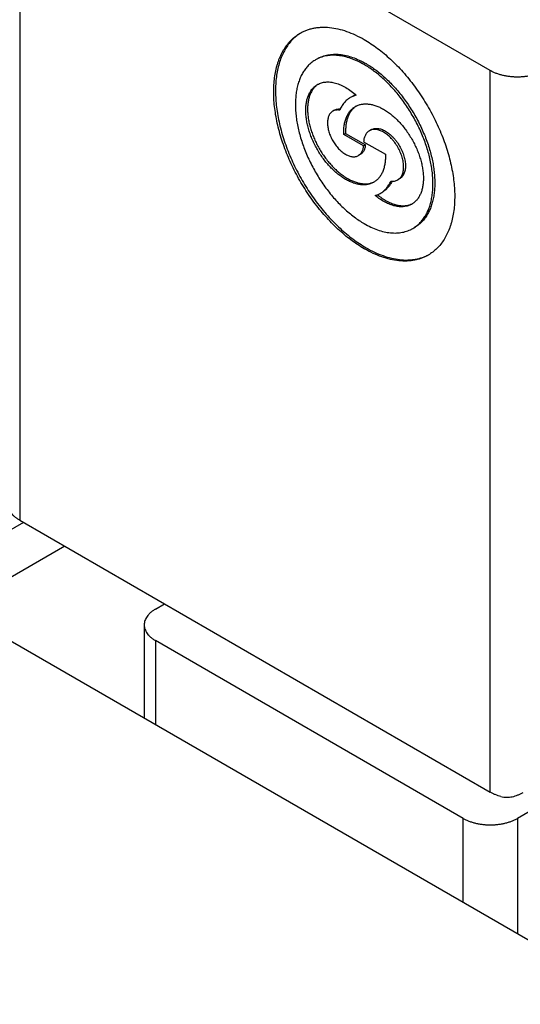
# Model space of a CAD drawing. Header units: inches. Extents: x 0 to 34, y 0 to 22.
# Tile 59 of 69: x 29.154 to 29.308, y 14.229 to 14.531. Entities that reach past the tile are written whole.
import ezdxf

# ---------------------------------------------------------------- set-up
doc = ezdxf.new("R2010")
doc.units = ezdxf.units.IN
doc.header["$LTSCALE"] = 1.87
doc.header["$MEASUREMENT"] = 0
doc.layers.get('0').update_dxf_attribs({"linetype": 'CONTINUOUS'})

msp = doc.modelspace()

# ---------------------------------------------------------------- linework, layer by layer
at = {"color": 7, "linetype": 'CONTINUOUS'}
for p, q in [((29.2988707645, 14.5157211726), (29.1541087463, 14.5993049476)), ((29.1541087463, 14.5993049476), (29.1541087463, 14.3775079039)), ((29.2988707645, 14.2939241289), (29.2988707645, 14.5157211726)), ((29.2576515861, 14.5081405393), (29.2558040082, 14.5074038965)), ((29.2509760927, 14.5035613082), (29.2504193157, 14.5032398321)), ((29.2538042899, 14.4960968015), (29.2543610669, 14.4964182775)), ((29.259896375, 14.4925793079), (29.2538042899, 14.4960968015)), ((29.2543610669, 14.4964182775), (29.260453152, 14.492900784)), ((29.2622347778, 14.4975519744), (29.2616780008, 14.4972304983)), ((29.259896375, 14.4938650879), (29.2665929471, 14.489998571)), ((29.259896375, 14.4925793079), (29.260453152, 14.492900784)), ((29.258850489, 14.4899233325), (29.258293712, 14.4896018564)), ((29.2709602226, 14.4824400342), (29.2704034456, 14.4821185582)), ((29.155242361, 14.3768533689), (29.1217655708, 14.3575242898)), ((29.1541087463, 14.3775079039), (29.2988707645, 14.2939241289)), ((29.1679690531, 14.3695051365), (29.1344922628, 14.3501760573)), ((29.1217655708, 14.3575242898), (29.3448104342, 14.2287409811)), ((29.1958670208, 14.3501855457), (29.1986482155, 14.3517913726)), ((29.1924076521, 14.3453634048), (29.1924076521, 14.3167364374)), ((29.2905191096, 14.2858903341), (29.1958670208, 14.3405412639)), ((29.1958670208, 14.3405412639), (29.1958670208, 14.3147390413)), ((29.4018745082, 14.3405412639), (29.3072224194, 14.2858903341)), ((29.2905191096, 14.2600881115), (29.2905191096, 14.2858903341)), ((29.3072224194, 14.2858903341), (29.3072224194, 14.2504438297))]:
    msp.add_line(p, q, dxfattribs=at)
for centre, radius, start, end in [((29.2491613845, 14.5067088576), 0.0058156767, 123.8217497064, 126.3211137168), ((29.2598048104, 14.5017550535), 0.006892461, 109.3851215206, 119.9788338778), ((29.2608571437, 14.4999464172), 0.0058355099, 125.6193976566, 126.3109910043), ((29.2608435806, 14.4999654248), 0.0058121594, 123.3289852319, 125.6198354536), ((29.2606539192, 14.4868121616), 0.0058530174, 292.8765623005, 293.6602397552), ((29.260667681, 14.4867810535), 0.0058190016, 293.6590495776, 296.9420318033), ((29.2597831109, 14.4861289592), 0.0099315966, 332.7300718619, 333.5658941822), ((29.2613553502, 14.4843684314), 0.0073774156, 286.8706235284, 291.7893440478), ((29.2614057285, 14.4842360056), 0.0072357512, 291.8081644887, 292.5722790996), ((29.2614395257, 14.4841568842), 0.0071497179, 292.5655669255, 299.9880305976), ((29.272325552, 14.4800955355), 0.0058852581, 290.9618509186, 293.6724781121), ((29.2723518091, 14.4800349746), 0.0058192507, 293.6751164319, 296.8928416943)]:
    msp.add_arc(centre, radius, start, end, dxfattribs=at)
for points, knots in [([(29.2403966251, 14.527209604), (29.2407188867, 14.5273956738), (29.2413811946, 14.5277413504), (29.2424187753, 14.5281754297), (29.2434989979, 14.5285246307), (29.2446190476, 14.5287880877), (29.2457762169, 14.5289652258), (29.2473833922, 14.5290873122), (29.2494796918, 14.5290145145), (29.2520620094, 14.5285811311), (29.2547178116, 14.5278068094), (29.2574218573, 14.5267000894), (29.259194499, 14.5257719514), (29.2600826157, 14.5252591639)], [0, 0, 0, 0, 0.0539094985, 0.108077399, 0.1627559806, 0.2181857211, 0.2745904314, 0.3321734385, 0.4514986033, 0.5773847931, 0.7105730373, 0.8514314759, 1, 1, 1, 1]), ([(29.2600826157, 14.4609701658), (29.259387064, 14.4613717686), (29.257998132, 14.4622348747), (29.2559630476, 14.4636733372), (29.2539503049, 14.4652707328), (29.2519708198, 14.4670183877), (29.2500351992, 14.4689068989), (29.2481538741, 14.4709260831), (29.2463369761, 14.47306505), (29.2445943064, 14.4753122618), (29.2429352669, 14.4776555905), (29.2413688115, 14.480082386), (29.2399034, 14.482579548), (29.238546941, 14.4851335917), (29.2373067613, 14.4877307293), (29.2361895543, 14.49035694), (29.2352013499, 14.4929980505), (29.234347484, 14.4956398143), (29.2336325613, 14.4982679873), (29.2330604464, 14.5008684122), (29.2326342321, 14.5034270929), (29.2323562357, 14.5059302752), (29.2322279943, 14.5083645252), (29.2322502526, 14.5107167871), (29.2324230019, 14.5129745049), (29.2327454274, 14.5151254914), (29.2331417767, 14.5168375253), (29.2335340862, 14.5181403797), (29.2339657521, 14.5193714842), (29.2345922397, 14.520826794), (29.2354911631, 14.5224421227), (29.2365250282, 14.5238993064), (29.2376886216, 14.5251898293), (29.2389754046, 14.5263057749), (29.23991297, 14.5269303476), (29.2403966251, 14.527209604)], [0, 0, 0, 0, 0.0306653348, 0.0623882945, 0.0951022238, 0.1287253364, 0.1631634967, 0.1983120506, 0.2340575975, 0.2702797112, 0.3068525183, 0.3436462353, 0.3805286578, 0.4173666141, 0.4540274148, 0.4903803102, 0.5262979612, 0.5616579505, 0.5963443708, 0.6302494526, 0.6632753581, 0.695336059, 0.7263594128, 0.7562894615, 0.785088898, 0.8127418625, 0.8392568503, 0.8521007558, 0.8646761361, 0.8890531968, 0.9124932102, 0.9351287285, 0.9571250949, 0.9786767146, 1, 1, 1, 1]), ([(29.2404054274, 14.5271965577), (29.2401733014, 14.5270469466), (29.2397172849, 14.5267322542), (29.2388405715, 14.5260425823), (29.2378131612, 14.5250665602), (29.236708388, 14.5237326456), (29.2357319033, 14.5222387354), (29.2348886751, 14.5205933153), (29.2341826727, 14.5188053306), (29.2336172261, 14.5168843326), (29.2331949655, 14.5148404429), (29.2329178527, 14.512684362), (29.2327871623, 14.5104273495), (29.232803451, 14.5080811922), (29.2329665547, 14.5056581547), (29.2332755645, 14.5031709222), (29.2337288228, 14.5006325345), (29.2343239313, 14.4980563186), (29.2350577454, 14.4954558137), (29.2359263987, 14.4928447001), (29.2369253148, 14.4902367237), (29.2380492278, 14.4876456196), (29.2392922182, 14.4850850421), (29.2406477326, 14.4825684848), (29.2421086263, 14.4801092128), (29.2436672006, 14.4777201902), (29.2453152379, 14.4754140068), (29.2470440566, 14.4732028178), (29.2488445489, 14.4710982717), (29.2507072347, 14.4691114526), (29.2526223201, 14.4672528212), (29.2545797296, 14.4655321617), (29.2565692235, 14.4639585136), (29.2585802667, 14.4625402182), (29.2599523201, 14.4616883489), (29.2606393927, 14.4612916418)], [0, 0, 0, 0, 0.0106307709, 0.0213110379, 0.0429175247, 0.0650334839, 0.0878385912, 0.1114830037, 0.1360847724, 0.1617297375, 0.1884729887, 0.2163413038, 0.2453359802, 0.2754356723, 0.3065991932, 0.3387680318, 0.3718686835, 0.4058147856, 0.4405090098, 0.4758448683, 0.5117083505, 0.5479794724, 0.5845337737, 0.621243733, 0.6579801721, 0.6946136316, 0.7310157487, 0.7670606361, 0.8026263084, 0.8375961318, 0.8718603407, 0.9053176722, 0.9378770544, 0.9694593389, 1, 1, 1, 1]), ([(29.2600826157, 14.5252591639), (29.2607781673, 14.5248575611), (29.2621670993, 14.523994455), (29.2642021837, 14.5225559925), (29.2662149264, 14.5209585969), (29.2681944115, 14.519210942), (29.2701300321, 14.5173224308), (29.2720113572, 14.5153032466), (29.2738282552, 14.5131642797), (29.2755709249, 14.5109170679), (29.2772299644, 14.5085737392), (29.2787964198, 14.5061469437), (29.2802618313, 14.5036497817), (29.2816182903, 14.501095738), (29.28285847, 14.4984986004), (29.283975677, 14.4958723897), (29.2849638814, 14.4932312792), (29.2858177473, 14.4905895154), (29.28653267, 14.4879613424), (29.2871047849, 14.4853609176), (29.2875309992, 14.4828022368), (29.2878089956, 14.4802990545), (29.2879372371, 14.4778648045), (29.2879149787, 14.4755125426), (29.2877422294, 14.4732548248), (29.2874198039, 14.4711038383), (29.2870234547, 14.4693918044), (29.2866311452, 14.46808895), (29.2861994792, 14.4668578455), (29.2855729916, 14.4654025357), (29.2846740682, 14.463787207), (29.2836402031, 14.4623300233), (29.2824766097, 14.4610395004), (29.2811898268, 14.4599235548), (29.2802522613, 14.4592989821), (29.2797686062, 14.4590197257)], [0, 0, 0, 0, 0.0306653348, 0.0623882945, 0.0951022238, 0.1287253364, 0.1631634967, 0.1983120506, 0.2340575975, 0.2702797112, 0.3068525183, 0.3436462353, 0.3805286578, 0.4173666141, 0.4540274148, 0.4903803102, 0.5262979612, 0.5616579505, 0.5963443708, 0.6302494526, 0.6632753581, 0.695336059, 0.7263594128, 0.7562894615, 0.785088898, 0.8127418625, 0.8392568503, 0.8521007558, 0.8646761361, 0.8890531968, 0.9124932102, 0.9351287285, 0.9571250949, 0.9786767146, 1, 1, 1, 1]), ([(29.2600826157, 14.5175444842), (29.2594076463, 14.517934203), (29.2580604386, 14.518639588), (29.2560053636, 14.5194806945), (29.2539869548, 14.5200691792), (29.2520243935, 14.5203985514), (29.2504312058, 14.520453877), (29.2492097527, 14.5203610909), (29.2483303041, 14.5202264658), (29.2474790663, 14.5200262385), (29.2466580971, 14.5197608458), (29.2458695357, 14.5194309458), (29.2453661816, 14.5191682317), (29.2451212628, 14.5190268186)], [0, 0, 0, 0, 0.1485686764, 0.2894269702, 0.422615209, 0.5485014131, 0.6678265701, 0.7254095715, 0.781814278, 0.8372440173, 0.8919225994, 0.9460905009, 1, 1, 1, 1]), ([(29.2456780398, 14.5193482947), (29.2459229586, 14.5194897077), (29.2464263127, 14.5197524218), (29.2472148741, 14.5200823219), (29.2480358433, 14.5203477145), (29.2488870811, 14.5205479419), (29.2497665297, 14.520682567), (29.2509879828, 14.5207753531), (29.2525811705, 14.5207200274), (29.2545437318, 14.5203906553), (29.2565621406, 14.5198021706), (29.2586172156, 14.518961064), (29.2599644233, 14.5182556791), (29.2606393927, 14.5178659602)], [0, 0, 0, 0, 0.0539094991, 0.1080774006, 0.1627559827, 0.218185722, 0.2745904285, 0.3321734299, 0.4514985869, 0.577384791, 0.7105730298, 0.8514313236, 1, 1, 1, 1]), ([(29.2451212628, 14.5190268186), (29.2447536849, 14.5188145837), (29.244041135, 14.5183399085), (29.243063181, 14.5174917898), (29.242178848, 14.5165109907), (29.2413931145, 14.5154035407), (29.240709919, 14.5141758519), (29.240132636, 14.5128348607), (29.2396640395, 14.5113879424), (29.2393063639, 14.5098429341), (29.2390613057, 14.5082081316), (29.2389300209, 14.5064922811), (29.2389131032, 14.5047045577), (29.2390105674, 14.502854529), (29.2392218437, 14.5009521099), (29.2395457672, 14.4990075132), (29.2399805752, 14.4970311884), (29.2405239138, 14.4950337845), (29.2411728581, 14.493026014), (29.2421795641, 14.4903355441), (29.2436788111, 14.4870185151), (29.2458177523, 14.4831904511), (29.2478628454, 14.4801634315), (29.2496359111, 14.4778769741), (29.2510167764, 14.476251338), (29.2524465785, 14.4747167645), (29.2539176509, 14.4732814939), (29.2554220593, 14.471953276), (29.2569517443, 14.4707392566), (29.2584984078, 14.4696460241), (29.259553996, 14.4689900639), (29.2600826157, 14.4686848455)], [0, 0, 0, 0, 0.0213245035, 0.0428773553, 0.0648749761, 0.0875117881, 0.110953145, 0.1353315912, 0.1607459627, 0.1872624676, 0.2149170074, 0.2437180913, 0.2736498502, 0.3046749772, 0.3367375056, 0.3697653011, 0.4036723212, 0.4383607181, 0.4737227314, 0.5096424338, 0.5826431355, 0.6563510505, 0.7297048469, 0.765929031, 0.8016766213, 0.8368271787, 0.8712673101, 0.9048923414, 0.9376081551, 0.9693328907, 1, 1, 1, 1]), ([(29.2750439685, 14.4672025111), (29.2754115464, 14.467414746), (29.2761240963, 14.4678894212), (29.2771020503, 14.4687375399), (29.2779863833, 14.469718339), (29.2787721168, 14.470825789), (29.2794553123, 14.4720534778), (29.2800325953, 14.473394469), (29.2805011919, 14.4748413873), (29.2808588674, 14.4763863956), (29.2811039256, 14.4780211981), (29.2812352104, 14.4797370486), (29.2812521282, 14.481524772), (29.2811546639, 14.4833748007), (29.2809433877, 14.4852772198), (29.2806194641, 14.4872218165), (29.2801846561, 14.4891981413), (29.2796413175, 14.4911955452), (29.2789923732, 14.4932033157), (29.2779856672, 14.4958937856), (29.2764864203, 14.4992108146), (29.2743474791, 14.5030388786), (29.2723023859, 14.5060658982), (29.2705293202, 14.5083523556), (29.2691484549, 14.5099779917), (29.2677186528, 14.5115125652), (29.2662475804, 14.5129478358), (29.264743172, 14.5142760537), (29.263213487, 14.5154900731), (29.2616668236, 14.5165833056), (29.2606112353, 14.5172392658), (29.2600826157, 14.5175444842)], [0, 0, 0, 0, 0.0213245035, 0.0428773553, 0.0648749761, 0.0875117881, 0.110953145, 0.1353315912, 0.1607459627, 0.1872624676, 0.2149170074, 0.2437180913, 0.2736498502, 0.3046749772, 0.3367375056, 0.3697653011, 0.4036723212, 0.4383607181, 0.4737227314, 0.5096424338, 0.5826431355, 0.6563510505, 0.7297048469, 0.765929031, 0.8016766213, 0.8368271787, 0.8712673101, 0.9048923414, 0.9376081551, 0.9693328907, 1, 1, 1, 1]), ([(29.2606393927, 14.5178659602), (29.2611680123, 14.5175607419), (29.2622236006, 14.5169047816), (29.263770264, 14.5158115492), (29.265299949, 14.5145975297), (29.2668043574, 14.5132693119), (29.2682754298, 14.5118340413), (29.2697052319, 14.5102994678), (29.2710860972, 14.5086738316), (29.2728591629, 14.5063873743), (29.274904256, 14.5033603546), (29.2770431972, 14.4995322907), (29.2785424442, 14.4962152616), (29.2795491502, 14.4935247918), (29.2801980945, 14.4915170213), (29.2807414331, 14.4895196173), (29.2811762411, 14.4875432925), (29.2815001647, 14.4855986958), (29.2817114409, 14.4836962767), (29.2818089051, 14.481846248), (29.2817919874, 14.4800585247), (29.2816607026, 14.4783426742), (29.2814156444, 14.4767078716), (29.2810579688, 14.4751628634), (29.2805893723, 14.4737159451), (29.2800120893, 14.4723749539), (29.2793288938, 14.4711472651), (29.2785431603, 14.470039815), (29.2776588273, 14.469059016), (29.2766808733, 14.4682108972), (29.2759683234, 14.467736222), (29.2756007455, 14.4675239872)], [0, 0, 0, 0, 0.0306671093, 0.0623918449, 0.0951076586, 0.1287326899, 0.1631728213, 0.1983233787, 0.234070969, 0.2702951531, 0.3436489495, 0.4173568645, 0.4903575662, 0.5262772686, 0.5616392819, 0.5963276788, 0.6302346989, 0.6632624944, 0.6953250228, 0.7263501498, 0.7562819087, 0.7850829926, 0.8127375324, 0.8392540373, 0.8646684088, 0.889046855, 0.9124882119, 0.9351250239, 0.9571226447, 0.9786754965, 1, 1, 1, 1]), ([(29.3155740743, 14.5157211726), (29.315294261, 14.5155596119), (29.3147075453, 14.5152539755), (29.3137764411, 14.5148569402), (29.3127826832, 14.5145143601), (29.3117358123, 14.5142295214), (29.3106457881, 14.5140051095), (29.3095230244, 14.5138432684), (29.3083782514, 14.5137455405), (29.3072224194, 14.5137128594), (29.3060665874, 14.5137455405), (29.3049218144, 14.5138432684), (29.3037990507, 14.5140051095), (29.3027090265, 14.5142295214), (29.3016621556, 14.5145143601), (29.3006683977, 14.5148569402), (29.2997372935, 14.5152539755), (29.2991505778, 14.5155596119), (29.2988707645, 14.5157211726)], [0, 0, 0, 0, 0.0558392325, 0.1141799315, 0.1747837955, 0.2373540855, 0.3015492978, 0.3669929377, 0.4332828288, 0.5, 0.5667171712, 0.6330070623, 0.6984507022, 0.7626459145, 0.8252162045, 0.8858200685, 0.9441607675, 1, 1, 1, 1]), ([(29.2630183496, 14.4814190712), (29.2628765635, 14.4813372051), (29.2625851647, 14.4811851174), (29.2621286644, 14.48099413), (29.2616533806, 14.4808404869), (29.2609905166, 14.4806845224), (29.2601155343, 14.4805868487), (29.259022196, 14.4806249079), (29.2578859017, 14.4808155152), (29.2567174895, 14.4811561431), (29.2555277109, 14.4816430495), (29.2543275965, 14.4822713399), (29.2531283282, 14.4830349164), (29.25194116, 14.4839264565), (29.2507773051, 14.4849374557), (29.2496478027, 14.4860582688), (29.2485634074, 14.4872782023), (29.247534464, 14.4885856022), (29.2465708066, 14.4899679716), (29.2456816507, 14.491412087), (29.2448755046, 14.4929041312), (29.2441600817, 14.494429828), (29.2435422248, 14.4959745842), (29.2430278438, 14.4975236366), (29.242621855, 14.4990621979), (29.242328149, 14.5005756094), (29.2421495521, 14.502049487), (29.2420878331, 14.5034698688), (29.2421436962, 14.5048233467), (29.2423168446, 14.5060971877), (29.2426059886, 14.5072793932), (29.2430090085, 14.5083587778), (29.24352266, 14.5093246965), (29.244044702, 14.5100336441), (29.244511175, 14.5105297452), (29.2448818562, 14.5108645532), (29.2452754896, 14.5111644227), (29.2455528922, 14.5113407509), (29.2456946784, 14.5114226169)], [0, 0, 0, 0, 0.0112447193, 0.0225433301, 0.0339484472, 0.0455102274, 0.0692690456, 0.0941582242, 0.1204158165, 0.1481963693, 0.1775767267, 0.2085651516, 0.2411114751, 0.2751164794, 0.3104405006, 0.3469108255, 0.384328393, 0.4224736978, 0.4611123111, 0.4999999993, 0.5388876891, 0.5775263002, 0.6156716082, 0.6530891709, 0.6895595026, 0.7248835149, 0.7588885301, 0.791434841, 0.8224232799, 0.8518036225, 0.87958419, 0.9058417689, 0.9307309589, 0.9544897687, 0.9660515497, 0.9774566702, 0.9887552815, 1, 1, 1, 1]), ([(29.2457167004, 14.5113946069), (29.245461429, 14.5112069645), (29.2449740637, 14.5107833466), (29.2443400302, 14.5100294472), (29.2438012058, 14.5091587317), (29.2433620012, 14.5081797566), (29.2430255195, 14.5071013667), (29.2427941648, 14.5059330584), (29.2426695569, 14.5046849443), (29.2426525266, 14.503367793), (29.2427430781, 14.5019929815), (29.2429403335, 14.5005724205), (29.2432425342, 14.4991184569), (29.2436470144, 14.4976437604), (29.244150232, 14.4961612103), (29.2447477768, 14.4946837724), (29.2454344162, 14.493224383), (29.2462041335, 14.4917958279), (29.2470501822, 14.4904106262), (29.2479651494, 14.4890809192), (29.2489410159, 14.4878183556), (29.2499692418, 14.4866339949), (29.2510408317, 14.4855381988), (29.2521464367, 14.4845405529), (29.253276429, 14.4836497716), (29.2544210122, 14.4828736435), (29.2555703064, 14.482218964), (29.2567144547, 14.4816915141), (29.2578437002, 14.4812960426), (29.2589484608, 14.4810362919), (29.260019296, 14.4809150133), (29.2610469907, 14.4809340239), (29.2620219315, 14.4810938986), (29.2626368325, 14.4812961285), (29.2629292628, 14.4814195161)], [0, 0, 0, 0, 0.0224593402, 0.0455479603, 0.0695821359, 0.0948116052, 0.1214135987, 0.1494948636, 0.1790981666, 0.2102103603, 0.2427707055, 0.276678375, 0.3117993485, 0.3479723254, 0.3850141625, 0.4227246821, 0.4608911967, 0.4992927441, 0.5377041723, 0.5759001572, 0.6136592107, 0.6507677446, 0.6870243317, 0.7222441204, 0.7562637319, 0.7889464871, 0.8201884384, 0.8499250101, 0.878138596, 0.9048667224, 0.9302102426, 0.9543400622, 0.9774996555, 1, 1, 1, 1]), ([(29.2456946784, 14.5114226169), (29.2458857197, 14.5115329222), (29.2462825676, 14.5117326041), (29.2469120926, 14.5119639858), (29.2475741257, 14.5121268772), (29.248265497, 14.5122206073), (29.2489831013, 14.5122449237), (29.2497237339, 14.5121998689), (29.2504842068, 14.512085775), (29.2515398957, 14.5118377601), (29.2526022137, 14.511454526), (29.2536574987, 14.5109552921), (29.2547539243, 14.5103526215), (29.2561170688, 14.5094424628), (29.2571442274, 14.5085971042), (29.2576515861, 14.5081405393)], [0, 0, 0, 0, 0.0501062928, 0.1006462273, 0.1520350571, 0.2046535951, 0.2588361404, 0.3148629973, 0.3729572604, 0.4332849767, 0.5609569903, 0.6284555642, 0.698347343, 0.8449692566, 1, 1, 1, 1]), ([(29.2558040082, 14.5074038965), (29.2556278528, 14.5073021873), (29.2552835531, 14.5070822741), (29.2547965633, 14.5067062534), (29.2543396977, 14.5062847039), (29.2537669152, 14.5056576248), (29.2531316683, 14.5047582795), (29.2527336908, 14.5039624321), (29.2525575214, 14.5035436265)], [0, 0, 0, 0, 0.1189076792, 0.2384446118, 0.3592239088, 0.4818267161, 0.7343994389, 1, 1, 1, 1]), ([(29.2538042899, 14.4960968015), (29.2537855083, 14.4965842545), (29.2537885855, 14.4975354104), (29.2539248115, 14.498916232), (29.2541914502, 14.5001994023), (29.2545864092, 14.5013712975), (29.2551062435, 14.5024191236), (29.2556457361, 14.5031871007), (29.2561327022, 14.5037222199), (29.2565213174, 14.5040817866), (29.256935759, 14.5044023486), (29.2572288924, 14.5045896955), (29.2573788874, 14.5046763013)], [0, 0, 0, 0, 0.1499561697, 0.2919282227, 0.4258395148, 0.5519758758, 0.6710454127, 0.7842188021, 0.8391368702, 0.8932284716, 0.9467569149, 1, 1, 1, 1]), ([(29.2574015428, 14.5046487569), (29.2572717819, 14.5045534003), (29.2570187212, 14.5043507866), (29.2565407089, 14.50389987), (29.2559990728, 14.5032498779), (29.2554542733, 14.5023549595), (29.2550133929, 14.5013477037), (29.2546798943, 14.5002377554), (29.2544561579, 14.4990352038), (29.2543438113, 14.497750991), (29.2543436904, 14.496869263), (29.2543610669, 14.4964182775)], [0, 0, 0, 0, 0.052962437, 0.1064758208, 0.2159394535, 0.3300298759, 0.4499613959, 0.5765831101, 0.7103909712, 0.8515620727, 1, 1, 1, 1]), ([(29.2573788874, 14.5046763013), (29.2575206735, 14.5047581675), (29.2578120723, 14.5049102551), (29.2582685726, 14.5051012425), (29.2587438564, 14.5052548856), (29.2594067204, 14.5054108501), (29.2602817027, 14.5055085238), (29.261375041, 14.5054704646), (29.2625113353, 14.5052798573), (29.2636797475, 14.5049392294), (29.2648695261, 14.504452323), (29.2660696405, 14.5038240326), (29.2672689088, 14.5030604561), (29.268456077, 14.502168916), (29.2696199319, 14.5011579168), (29.2707494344, 14.5000371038), (29.2718338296, 14.4988171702), (29.2728627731, 14.4975097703), (29.2738264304, 14.4961274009), (29.2747155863, 14.4946832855), (29.2755217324, 14.4931912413), (29.2762371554, 14.4916655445), (29.2768550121, 14.4901207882), (29.2773693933, 14.4885717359), (29.277775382, 14.4870331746), (29.2780690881, 14.4855197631), (29.2782476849, 14.4840458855), (29.278309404, 14.4826255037), (29.2782535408, 14.4812720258), (29.2780803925, 14.4799981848), (29.2777912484, 14.4788159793), (29.2773882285, 14.4777365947), (29.276874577, 14.476770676), (29.276352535, 14.4760617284), (29.275886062, 14.4755656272), (29.2755153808, 14.4752308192), (29.2751217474, 14.4749309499), (29.2748443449, 14.4747546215), (29.2747025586, 14.4746727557)], [0, 0, 0, 0, 0.0112447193, 0.0225433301, 0.0339484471, 0.0455102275, 0.0692690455, 0.0941582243, 0.1204158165, 0.1481963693, 0.1775767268, 0.2085651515, 0.2411114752, 0.2751164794, 0.3104405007, 0.3469108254, 0.3843283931, 0.4224736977, 0.4611123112, 0.4999999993, 0.5388876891, 0.5775263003, 0.6156716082, 0.6530891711, 0.6895595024, 0.7248835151, 0.75888853, 0.7914348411, 0.8224232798, 0.8518036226, 0.87958419, 0.9058417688, 0.930730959, 0.9544897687, 0.9660515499, 0.9774566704, 0.9887552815, 1, 1, 1, 1]), ([(29.2504193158, 14.503239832), (29.2502902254, 14.5031652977), (29.2500420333, 14.5029920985), (29.2497140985, 14.5026693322), (29.2494320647, 14.5022862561), (29.2491985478, 14.5018471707), (29.2490153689, 14.5013565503), (29.2488839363, 14.5008191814), (29.248805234, 14.5002401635), (29.2487798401, 14.4996249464), (29.2488078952, 14.4989793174), (29.248889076, 14.4983093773), (29.2490225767, 14.4976214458), (29.2492715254, 14.4966781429), (29.2497057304, 14.4954980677), (29.2503947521, 14.4941333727), (29.2512321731, 14.4928543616), (29.2520370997, 14.4918883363), (29.252729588, 14.4912011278), (29.2532586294, 14.4907415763), (29.2537982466, 14.4903363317), (29.2543433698, 14.4899892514), (29.2548888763, 14.4897036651), (29.2554296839, 14.4894823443), (29.2559607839, 14.4893275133), (29.256477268, 14.4892408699), (29.2569742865, 14.4892235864), (29.2574470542, 14.489276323), (29.2578905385, 14.4893989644), (29.2581646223, 14.4895273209), (29.2582937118, 14.4896018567)], [0, 0, 0, 0, 0.0225278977, 0.0454805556, 0.069244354, 0.0941387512, 0.1204018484, 0.1481882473, 0.1775747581, 0.2085696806, 0.2411228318, 0.2751349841, 0.3104664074, 0.3469443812, 0.4224890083, 0.4999999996, 0.5775109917, 0.6530556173, 0.6895335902, 0.7248650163, 0.7588771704, 0.7914303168, 0.8224252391, 0.8518117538, 0.8795981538, 0.9058612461, 0.930755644, 0.9545194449, 0.9774721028, 1, 1, 1, 1]), ([(29.2525575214, 14.5035436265), (29.2523635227, 14.5035791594), (29.2519810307, 14.5036223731), (29.2514180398, 14.5035947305), (29.2508919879, 14.5034720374), (29.2505694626, 14.5033265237), (29.2504193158, 14.503239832)], [0, 0, 0, 0, 0.2685682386, 0.521848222, 0.7639078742, 1, 1, 1, 1]), ([(29.2509760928, 14.503561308), (29.2511018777, 14.5036339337), (29.251368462, 14.5037595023), (29.2517992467, 14.5038816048), (29.2522580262, 14.5039374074), (29.2525717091, 14.5039304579), (29.2527309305, 14.5039168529)], [0, 0, 0, 0, 0.2397866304, 0.4838711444, 0.7361829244, 1, 1, 1, 1]), ([(29.2616780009, 14.4972304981), (29.2615514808, 14.497157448), (29.2613073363, 14.4969906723), (29.2609788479, 14.4966855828), (29.2606893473, 14.4963274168), (29.2604410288, 14.4959192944), (29.2602355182, 14.4954645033), (29.2600741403, 14.4949665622), (29.259957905, 14.4944292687), (29.2599121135, 14.4940565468), (29.259896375, 14.4938650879)], [0, 0, 0, 0, 0.1107013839, 0.2230449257, 0.3385550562, 0.4585451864, 0.5840616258, 0.7158652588, 0.8544350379, 1, 1, 1, 1]), ([(29.2704034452, 14.4821185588), (29.2705464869, 14.4822011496), (29.2708215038, 14.4823930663), (29.271184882, 14.4827507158), (29.2714973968, 14.4831751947), (29.2717561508, 14.4836617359), (29.2719591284, 14.4842053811), (29.2721047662, 14.4848008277), (29.2721919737, 14.4854424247), (29.272220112, 14.4861241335), (29.2721890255, 14.4868395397), (29.2720990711, 14.48758189), (29.2719511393, 14.4883441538), (29.2717466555, 14.4891190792), (29.2714875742, 14.4898993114), (29.2710705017, 14.4909419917), (29.2704306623, 14.4922092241), (29.2696530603, 14.493396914), (29.2689585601, 14.4942794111), (29.2684123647, 14.494893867), (29.2678434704, 14.4954583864), (29.2672572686, 14.495967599), (29.266659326, 14.4964166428), (29.2660552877, 14.4968012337), (29.2654508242, 14.4971176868), (29.2648515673, 14.4973629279), (29.2642630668, 14.4975344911), (29.2636907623, 14.4976304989), (29.263140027, 14.4976496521), (29.2626161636, 14.4975912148), (29.2621247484, 14.4974553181), (29.2618210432, 14.4973130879), (29.2616780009, 14.4972304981)], [0, 0, 0, 0, 0.0225263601, 0.0454774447, 0.0692396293, 0.0941323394, 0.1203936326, 0.1481781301, 0.1775626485, 0.2085554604, 0.2411063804, 0.275116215, 0.3104452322, 0.3469207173, 0.3843435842, 0.4224942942, 0.4999999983, 0.5775057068, 0.6156564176, 0.6530792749, 0.689554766, 0.7248837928, 0.7588936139, 0.7914445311, 0.8224373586, 0.8518218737, 0.8796063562, 0.9058676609, 0.9307603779, 0.9545225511, 0.977473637, 1, 1, 1, 1]), ([(29.2622347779, 14.4975519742), (29.2623778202, 14.4976345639), (29.2626815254, 14.4977767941), (29.2631729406, 14.4979126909), (29.263696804, 14.4979711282), (29.2642475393, 14.4979519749), (29.2648198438, 14.4978559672), (29.2654083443, 14.4976844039), (29.2660076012, 14.4974391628), (29.2666120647, 14.4971227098), (29.2672161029, 14.4967381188), (29.2678140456, 14.4962890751), (29.2684002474, 14.4957798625), (29.2689691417, 14.4952153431), (29.2695153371, 14.4946008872), (29.2702098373, 14.4937183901), (29.2709874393, 14.4925307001), (29.2716272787, 14.4912634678), (29.2720443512, 14.4902207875), (29.2723034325, 14.4894405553), (29.2725079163, 14.4886656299), (29.2726558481, 14.4879033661), (29.2727458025, 14.4871610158), (29.272776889, 14.4864456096), (29.2727487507, 14.4857639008), (29.2726615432, 14.4851223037), (29.2725159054, 14.4845268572), (29.2723129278, 14.483983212), (29.2720541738, 14.4834966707), (29.271741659, 14.4830721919), (29.2713782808, 14.4827145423), (29.2711032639, 14.4825226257), (29.2709602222, 14.4824400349)], [0, 0, 0, 0, 0.022526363, 0.0454774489, 0.0692396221, 0.0941323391, 0.1203936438, 0.1481781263, 0.1775626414, 0.2085554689, 0.2411063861, 0.2751162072, 0.310445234, 0.3469207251, 0.3843435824, 0.4224942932, 0.5000000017, 0.5775057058, 0.6156564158, 0.6530792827, 0.6895547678, 0.724883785, 0.7588936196, 0.7914445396, 0.8224373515, 0.8518218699, 0.8796063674, 0.9058676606, 0.9307603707, 0.9545225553, 0.9774736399, 1, 1, 1, 1]), ([(29.2582937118, 14.4896018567), (29.258406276, 14.4896668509), (29.2586235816, 14.4898149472), (29.2589165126, 14.4900853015), (29.2591753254, 14.4904022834), (29.2593980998, 14.4907631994), (29.2595834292, 14.4911652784), (29.2597838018, 14.4917665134), (29.2598661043, 14.4922490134), (29.259896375, 14.4925793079)], [0, 0, 0, 0, 0.1110276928, 0.2236570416, 0.3393779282, 0.4594793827, 0.5849950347, 0.7166844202, 1, 1, 1, 1]), ([(29.260453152, 14.492900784), (29.2604228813, 14.4925704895), (29.2603405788, 14.4920879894), (29.2601402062, 14.4914867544), (29.2599548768, 14.4910846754), (29.2597321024, 14.4907237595), (29.2594732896, 14.4904067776), (29.2591803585, 14.4901364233), (29.258963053, 14.4899883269), (29.2588504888, 14.4899233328)], [0, 0, 0, 0, 0.2833155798, 0.4150049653, 0.5405206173, 0.6606220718, 0.7763429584, 0.8889723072, 1, 1, 1, 1]), ([(29.2665929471, 14.489998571), (29.2666117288, 14.489511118), (29.2666086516, 14.4885599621), (29.2664724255, 14.4871791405), (29.2662057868, 14.4858959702), (29.2658108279, 14.484724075), (29.2652909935, 14.4836762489), (29.2647515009, 14.4829082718), (29.2642645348, 14.4823731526), (29.2638759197, 14.4820135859), (29.263461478, 14.4816930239), (29.2631683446, 14.481505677), (29.2630183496, 14.4814190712)], [0, 0, 0, 0, 0.1499561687, 0.2919282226, 0.425839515, 0.5519758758, 0.6710454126, 0.7842188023, 0.8391368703, 0.8932284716, 0.9467569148, 1, 1, 1, 1]), ([(29.265013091, 14.4779643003), (29.2651881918, 14.478065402), (29.2655307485, 14.4782832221), (29.2660167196, 14.4786538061), (29.266474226, 14.479067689), (29.2670498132, 14.4796811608), (29.2676934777, 14.4805579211), (29.2681044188, 14.4813342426), (29.2682881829, 14.4817426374)], [0, 0, 0, 0, 0.1193861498, 0.2393485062, 0.3604501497, 0.4832271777, 0.735572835, 1, 1, 1, 1]), ([(29.2686108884, 14.4815784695), (29.2684290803, 14.4812257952), (29.2680301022, 14.4805547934), (29.2674274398, 14.479797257), (29.2668971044, 14.4792629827), (29.2664784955, 14.4788997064), (29.2660369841, 14.4785717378), (29.2657276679, 14.4783768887), (29.265569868, 14.4782857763)], [0, 0, 0, 0, 0.2620517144, 0.5139561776, 0.6370891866, 0.7588408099, 0.8796565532, 1, 1, 1, 1]), ([(29.2682881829, 14.4817426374), (29.268480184, 14.4817184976), (29.2688585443, 14.4816959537), (29.2694132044, 14.4817468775), (29.2699328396, 14.4818834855), (29.2702531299, 14.4820317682), (29.2704034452, 14.4821185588)], [0, 0, 0, 0, 0.2657092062, 0.518392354, 0.7616707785, 1, 1, 1, 1]), ([(29.2641593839, 14.4775431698), (29.2645964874, 14.4771882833), (29.2654769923, 14.4765292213), (29.2668428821, 14.4756842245), (29.2682068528, 14.4750161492), (29.2695526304, 14.4745336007), (29.2708640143, 14.4742431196), (29.2719305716, 14.4741641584), (29.2727455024, 14.4742046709), (29.2733293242, 14.4742841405), (29.2738921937, 14.4744129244), (29.2742545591, 14.4745321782), (29.2744309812, 14.4745997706)], [0, 0, 0, 0, 0.15133066, 0.2952038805, 0.4310935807, 0.5588081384, 0.6785652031, 0.7910653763, 0.845006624, 0.8976452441, 0.9492204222, 1, 1, 1, 1]), ([(29.2747025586, 14.4746727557), (29.2745229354, 14.4745690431), (29.2741507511, 14.47438016), (29.2735619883, 14.4741569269), (29.2729441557, 14.4739941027), (29.2722998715, 14.4738922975), (29.2716316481, 14.4738517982), (29.2706969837, 14.473880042), (29.2697383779, 14.47403458), (29.2687732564, 14.4743002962), (29.267759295, 14.4746560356), (29.2664756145, 14.4752524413), (29.2649565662, 14.4761760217), (29.2639804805, 14.4769102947), (29.2634963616, 14.4773085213)], [0, 0, 0, 0, 0.05093277, 0.1022557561, 0.154344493, 0.2075468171, 0.262172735, 0.3184877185, 0.4369129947, 0.4994074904, 0.5641765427, 0.7005839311, 0.8460677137, 1, 1, 1, 1]), ([(29.2600826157, 14.4686848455), (29.260757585, 14.4682951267), (29.2621047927, 14.4675897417), (29.2641598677, 14.4667486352), (29.2661782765, 14.4661601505), (29.2681408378, 14.4658307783), (29.2697340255, 14.4657754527), (29.2709554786, 14.4658682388), (29.2718349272, 14.4660028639), (29.272686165, 14.4662030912), (29.2735071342, 14.4664684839), (29.2742956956, 14.4667983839), (29.2747990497, 14.467061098), (29.2750439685, 14.4672025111)], [0, 0, 0, 0, 0.1485686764, 0.2894269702, 0.422615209, 0.5485014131, 0.6678265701, 0.7254095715, 0.781814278, 0.8372440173, 0.8919225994, 0.9460905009, 1, 1, 1, 1]), ([(29.2797686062, 14.4590197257), (29.2794463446, 14.4588336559), (29.2787840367, 14.4584879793), (29.2777464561, 14.4580539), (29.2766662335, 14.457704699), (29.2755461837, 14.457441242), (29.2743890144, 14.4572641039), (29.2727818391, 14.4571420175), (29.2706855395, 14.4572148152), (29.2681032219, 14.4576481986), (29.2654474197, 14.4584225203), (29.262743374, 14.4595292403), (29.2609707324, 14.4604573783), (29.2600826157, 14.4609701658)], [0, 0, 0, 0, 0.0539094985, 0.108077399, 0.1627559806, 0.2181857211, 0.2745904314, 0.3321734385, 0.4514986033, 0.5773847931, 0.7105730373, 0.8514314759, 1, 1, 1, 1]), ([(29.2606393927, 14.4612916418), (29.2614963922, 14.4607968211), (29.2632071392, 14.4598979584), (29.2658157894, 14.4588146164), (29.2683810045, 14.45803965), (29.2708800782, 14.457580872), (29.2729141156, 14.45746537), (29.2744790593, 14.4575405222), (29.2756084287, 14.4576768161), (29.2767044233, 14.4578934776), (29.2777645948, 14.4581900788), (29.2787863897, 14.4585659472), (29.2794419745, 14.4588695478), (29.2797617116, 14.4590338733)], [0, 0, 0, 0, 0.1479423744, 0.2884930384, 0.4216736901, 0.5477953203, 0.6674976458, 0.7252742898, 0.7818496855, 0.8374032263, 0.8921337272, 0.9462565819, 1, 1, 1, 1]), ([(29.1541087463, 14.3775079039), (29.1538423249, 14.3776617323), (29.153335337, 14.3779830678), (29.1526422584, 14.3785196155), (29.1520427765, 14.3790934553), (29.1515428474, 14.3796994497), (29.1511476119, 14.3803321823), (29.1508615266, 14.380985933), (29.1506882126, 14.3816540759), (29.1506493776, 14.3821064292), (29.1506493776, 14.3823300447)], [0, 0, 0, 0, 0.1486032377, 0.2894940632, 0.4227158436, 0.54863546, 0.6679943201, 0.7819336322, 0.8919848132, 1, 1, 1, 1]), ([(29.1958670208, 14.3501855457), (29.1956005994, 14.3500317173), (29.1950936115, 14.3497103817), (29.1944005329, 14.349173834), (29.1938010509, 14.3485999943), (29.1933011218, 14.3479939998), (29.1929058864, 14.3473612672), (29.1926198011, 14.3467075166), (29.1924464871, 14.3460393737), (29.1924076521, 14.3455870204), (29.1924076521, 14.3453634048)], [0, 0, 0, 0, 0.1486032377, 0.2894940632, 0.4227158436, 0.54863546, 0.6679943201, 0.7819336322, 0.8919848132, 1, 1, 1, 1]), ([(29.1924076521, 14.3453634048), (29.1924076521, 14.3451397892), (29.1924464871, 14.3446874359), (29.1926198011, 14.344019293), (29.1929058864, 14.3433655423), (29.1933011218, 14.3427328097), (29.1938010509, 14.3421268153), (29.1944005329, 14.3415529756), (29.1950936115, 14.3410164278), (29.1956005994, 14.3406950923), (29.1958670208, 14.3405412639)], [0, 0, 0, 0, 0.1080151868, 0.2180663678, 0.3320056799, 0.45136454, 0.5772841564, 0.7105059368, 0.8513967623, 1, 1, 1, 1]), ([(29.3021322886, 14.2925925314), (29.3015456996, 14.2927542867), (29.3006912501, 14.2930402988), (29.2996153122, 14.2935188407), (29.299112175, 14.2937847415), (29.2988707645, 14.2939241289)], [0, 0, 0, 0, 0.5169918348, 0.7631530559, 1, 1, 1, 1]), ([(29.3021322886, 14.2925925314), (29.3024137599, 14.2925149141), (29.3029892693, 14.2923992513), (29.3038689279, 14.2923412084), (29.3047537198, 14.2923896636), (29.305930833, 14.2925832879), (29.3070813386, 14.2929493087), (29.30818419, 14.2934455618), (29.3087214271, 14.2937336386), (29.3089859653, 14.29388638)], [0, 0, 0, 0, 0.1224254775, 0.245215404, 0.3687180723, 0.4931293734, 0.7446495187, 0.8719179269, 1, 1, 1, 1]), ([(29.2905191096, 14.2858903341), (29.2907989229, 14.2857287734), (29.2913856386, 14.285423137), (29.2923167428, 14.2850261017), (29.2933105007, 14.2846835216), (29.2943573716, 14.284398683), (29.2954473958, 14.284174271), (29.2965701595, 14.2840124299), (29.2977149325, 14.2839147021), (29.2988707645, 14.2838820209), (29.3000265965, 14.2839147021), (29.3011713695, 14.2840124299), (29.3022941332, 14.284174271), (29.3033841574, 14.284398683), (29.3044310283, 14.2846835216), (29.3054247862, 14.2850261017), (29.3063558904, 14.285423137), (29.3069426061, 14.2857287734), (29.3072224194, 14.2858903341)], [0, 0, 0, 0, 0.0558392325, 0.1141799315, 0.1747837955, 0.2373540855, 0.3015492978, 0.3669929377, 0.4332828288, 0.5, 0.5667171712, 0.6330070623, 0.6984507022, 0.7626459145, 0.8252162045, 0.8858200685, 0.9441607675, 1, 1, 1, 1])]:
    msp.add_open_spline(points, degree=3, knots=knots, dxfattribs=at)

doc.saveas('drawing.dxf')
